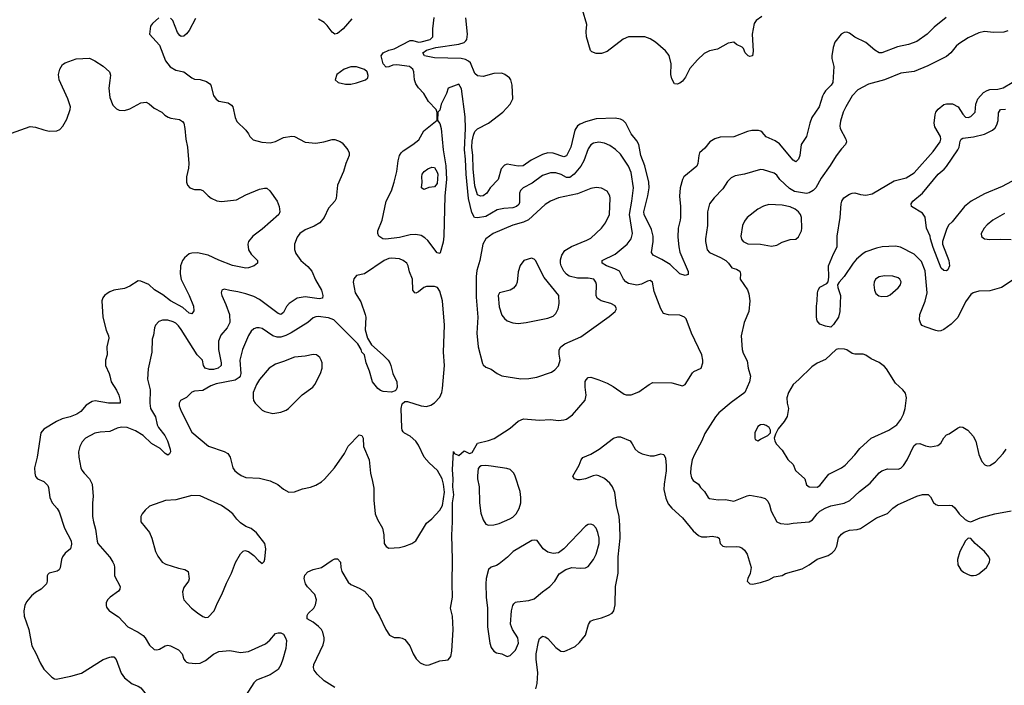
# Model space of a CAD drawing. Header units: inches. Extents: x 1834610 to 2027685, y 642842 to 774116.
# Tile 139 of 256: x 1869332 to 1876638, y 711037 to 715977. Entities that reach past the tile are written whole.
import ezdxf

# ---------------------------------------------------------------- set-up
doc = ezdxf.new("R2010")
doc.units = ezdxf.units.IN
doc.header["$MEASUREMENT"] = 0
doc.layers.add('B8761', color=7, linetype='Continuous')
doc.layers.add('B8771', color=7, linetype='Continuous')

msp = doc.modelspace()

# ---------------------------------------------------------------- linework, layer by layer
at = {"layer": 'B8761', "color": 5}
for points, elevation in [([(1869270, 715134.9), (1869410, 715184.6), (1869450, 715179.5), (1869510, 715158.7), (1869550, 715150.4), (1869607.9, 715152.1), (1869630, 715162.4), (1869652.5, 715187.5), (1869680.6, 715239.4), (1869707.4, 715310), (1869707.8, 715330), (1869688.2, 715390), (1869624.7, 715530), (1869620.5, 715570), (1869628.5, 715610), (1869650, 715644.4), (1869670, 715656.9), (1869750, 715685.5), (1869850, 715691.7), (1869890, 715672), (1869950, 715631.8), (1869997, 715590), (1870000, 715581.8)], 620), ([(1870000, 715525.4), (1869992, 715470), (1869999.9, 715399.9)], 620), ([(1870000, 713955.9), (1869989.1, 713950.9), (1869960.5, 713930), (1869947.9, 713912.1), (1869941.1, 713890), (1869949.1, 713770), (1869973.3, 713673.3), (1869991.1, 713631.1), (1869992.2, 713612.2), (1869979.3, 713550), (1869981.5, 713490), (1869967.9, 713450), (1869967.4, 713410), (1869996, 713350), (1870000, 713334.4)], 620), ([(1870000, 713131), (1869990, 713131.1), (1869891.9, 713148.1), (1869870, 713143), (1869824.9, 713115.1), (1869784.4, 713070), (1869754.9, 713050), (1869707.3, 713030), (1869645.8, 713014.2), (1869604.2, 712995.8), (1869510, 712937.7), (1869488.9, 712910), (1869462.4, 712730), (1869440.7, 712650), (1869442.8, 712610), (1869450, 712587.3), (1869463, 712570), (1869510, 712548.5), (1869539.3, 712519.3), (1869544.9, 712504.9), (1869554.5, 712430), (1869573.2, 712390), (1869609.5, 712349.5), (1869624.6, 712324.6), (1869663.2, 712203.2), (1869713.4, 712110), (1869717, 712083), (1869707.7, 712050), (1869670, 712018.4), (1869648.8, 711990), (1869641.1, 711970), (1869632, 711908), (1869625.2, 711894.8), (1869610, 711882.7), (1869550.8, 711869.2), (1869540.7, 711859.3), (1869536, 711850), (1869536.3, 711810), (1869530.3, 711789.7), (1869490.5, 711750), (1869450, 711725.7), (1869420, 711700), (1869382.7, 711657.3), (1869370.3, 711630), (1869362.3, 711590), (1869364.9, 711550), (1869400.3, 711450), (1869422, 711330), (1869454.2, 711270), (1869482.8, 711202.8), (1869510, 711156), (1869570, 711097.7), (1869590, 711085.2), (1869603.2, 711083.2), (1869710, 711103.8), (1869790, 711126.7), (1869950, 711227.2), (1870000, 711244.7)], 620), ([(1870000, 712920.8), (1869999.5, 712920.5), (1869930, 712915.7), (1869890, 712907.8), (1869820.5, 712870), (1869795.2, 712844.8), (1869777.6, 712810), (1869768.7, 712770), (1869770.3, 712730), (1869786, 712650), (1869793.5, 712633.5), (1869810, 712610.4), (1869850.4, 712570), (1869870.5, 712530), (1869878, 712438), (1869872, 712390), (1869871.7, 712290), (1869878.3, 712250), (1869895.3, 712195.3), (1869905.6, 712105.6), (1869911.6, 712090), (1869998.3, 711990), (1870000, 711987.1)], 640), ([(1870000, 711687.3), (1869984.4, 711670), (1869974.4, 711650), (1869972.4, 711630), (1869976.7, 711616.7), (1869995.5, 711590), (1870000, 711587.1)], 640)]:
    msp.add_lwpolyline(points, dxfattribs=dict(at, elevation=elevation))
at = {"layer": 'B8771', "color": 5}
for points, elevation in [([(1874838.5, 716001.5), (1874796.4, 715970), (1874782.4, 715950), (1874766, 715870), (1874775.6, 715744.4), (1874770, 715709.3), (1874750, 715703.6), (1874737.2, 715710), (1874715.1, 715730), (1874702, 715762), (1874692.7, 715772.7), (1874650, 715794), (1874630, 715809.2), (1874590, 715803.7), (1874510, 715759.5), (1874450, 715745.2), (1874410, 715725.2), (1874360.6, 715679.4), (1874304.6, 715615.4), (1874272.2, 715550), (1874250, 715521.2), (1874230, 715505.2), (1874210, 715499), (1874190, 715502), (1874170, 715538), (1874164, 715570), (1874166.2, 715650), (1874151.4, 715711.4), (1874125, 715745), (1874050, 715809.7), (1874010, 715835.4), (1873969.7, 715849.7), (1873850, 715849.6), (1873810, 715831.6), (1873690, 715740.7), (1873650, 715727.3), (1873610, 715727), (1873578, 715738), (1873567.6, 715747.6), (1873536.9, 715850), (1873534.7, 715890), (1873540.7, 715940.7), (1873509, 716050)], 580), ([(1870364.7, 715990), (1870318, 715950), (1870302, 715930), (1870296, 715870), (1870368.6, 715788.6), (1870412.7, 715672.7), (1870448.1, 715628.1), (1870490, 715602.6), (1870550, 715588.9), (1870610, 715544.6), (1870630, 715536.4), (1870670, 715533), (1870718.7, 715518.7), (1870742, 715502), (1870750.3, 715490.3), (1870770, 715414.8), (1870790, 715386), (1870810, 715372.7), (1870879.6, 715359.6), (1870903.7, 715343.7), (1870913, 715330), (1870930.6, 715250.6), (1870942, 715222), (1871010, 715156), (1871030.4, 715130.4), (1871038.8, 715110), (1871064.4, 715084.4), (1871127.6, 715067.6), (1871190, 715063.1), (1871230, 715072), (1871290, 715102), (1871350, 715112), (1871370.8, 715110), (1871450, 715068.7), (1871530, 715059.5), (1871589.7, 715070.3), (1871650, 715087.7), (1871670, 715087.7), (1871710, 715074), (1871724.1, 715064.1), (1871767.3, 715010), (1871777.3, 714990), (1871777.3, 714970), (1871750.6, 714910), (1871733.4, 714850), (1871690.7, 714750), (1871679.1, 714650), (1871670.7, 714630), (1871622.3, 714577.7), (1871590.3, 714510), (1871559.5, 714470), (1871516.6, 714443.4), (1871450, 714418.5), (1871410, 714391.1), (1871390, 714363.7), (1871371.6, 714310), (1871370.3, 714270.3), (1871380.9, 714240.9), (1871418, 714190), (1871470, 714145.5), (1871499.5, 714110), (1871527, 714047), (1871570.6, 713969.4), (1871582, 713930), (1871578.8, 713910), (1871554.7, 713905.3), (1871450, 713920.3), (1871390, 713910.7), (1871330.2, 713869.8), (1871312.6, 713847.4), (1871290, 713804.5), (1871270, 713789.7), (1871250, 713795.4), (1871110, 713901.4), (1871070, 713921.5), (1871010, 713943.5), (1870950, 713957.6), (1870890, 713966), (1870850, 713977.2), (1870832, 713970), (1870827.3, 713950), (1870830.7, 713930), (1870862.5, 713862.5), (1870888.3, 713790), (1870890.2, 713730.2), (1870871.3, 713690), (1870823.4, 713636.6), (1870806.3, 713590), (1870806.3, 713530), (1870827.8, 713430), (1870827.3, 713410), (1870804.6, 713390), (1870770, 713379.6), (1870740.3, 713380.3), (1870707.6, 713390), (1870696.1, 713410), (1870687.1, 713450), (1870648.7, 713488.7), (1870530, 713677.6), (1870510, 713705.6), (1870490, 713724.2), (1870470, 713735.4), (1870430, 713747.8), (1870392.4, 713747.6), (1870364.1, 713735.9), (1870338.8, 713710), (1870330.8, 713690), (1870324.5, 713635.5), (1870313.7, 713606.3), (1870312.4, 713510), (1870285.5, 713385.5), (1870279.5, 713310), (1870299, 713230), (1870297.8, 713130), (1870303.5, 713090), (1870339.1, 713030), (1870352.2, 712970), (1870361.7, 712950), (1870408.4, 712890), (1870428.4, 712850), (1870448.8, 712790), (1870450.2, 712769.8), (1870444.4, 712755.6), (1870430, 712745.1), (1870410, 712758), (1870373.4, 712793.4), (1870310, 712830.7), (1870247, 712890), (1870190, 712925.4), (1870130, 712949.8), (1870087.6, 712952.4), (1870053.9, 712946.1), (1870000, 712920.8)], 640), ([(1870635.2, 715984.8), (1870590, 715897.4), (1870570, 715871.1), (1870550, 715855.8), (1870530, 715851.6), (1870519.1, 715859.1), (1870502, 715882), (1870467.3, 715970), (1870450, 715989.5)], 640), ([(1871670, 711021.1), (1871590, 711069.7), (1871538.3, 711118.3), (1871515.8, 711150), (1871511.2, 711170), (1871514.3, 711190), (1871583.6, 711336.4), (1871591.8, 711368.2), (1871592, 711390), (1871581.5, 711430), (1871571, 711450), (1871550, 711474.3), (1871510, 711504.7), (1871466, 711530), (1871464.8, 711555.2), (1871472.7, 711570), (1871513.6, 711610), (1871526.5, 711633.5), (1871534.3, 711670), (1871522.4, 711710), (1871467, 711767), (1871453.6, 711790), (1871442.4, 711830), (1871447, 711853), (1871470, 711879.3), (1871510, 711896.3), (1871570, 711911), (1871650, 711966), (1871670, 711976), (1871690, 711974.8), (1871712.4, 711950), (1871713.7, 711910), (1871721.6, 711881.6), (1871770, 711803.1), (1871790, 711784.9), (1871850, 711758.6), (1871890, 711734.7), (1871930.3, 711690), (1871943.7, 711670), (1871968.2, 711610), (1872002, 711550), (1872047.7, 711450), (1872076, 711410), (1872110, 711391), (1872150, 711390.8), (1872170, 711386.8), (1872190, 711376), (1872227.7, 711330), (1872250.4, 711270), (1872273.5, 711233.5), (1872304.2, 711204.2), (1872330, 711190.5), (1872350, 711185.5), (1872370, 711188), (1872450, 711218.4), (1872510, 711225.7), (1872530, 711250.4), (1872539.5, 711290), (1872549.2, 711450), (1872544.2, 711550), (1872528.6, 711610), (1872544.4, 711690), (1872539.8, 711790), (1872543, 711970), (1872538.1, 712150), (1872543.8, 712250), (1872542.5, 712390), (1872553.7, 712450), (1872546.8, 712510), (1872548.8, 712570), (1872544.4, 712635.6), (1872550, 712772), (1872558, 712758), (1872590, 712742), (1872630, 712778), (1872670, 712758), (1872690, 712764.7), (1872730, 712834.8), (1872810, 712853.4), (1872852.1, 712867.9), (1872970, 712945.3), (1873030, 712996.3), (1873070, 713014), (1873190, 713005.7), (1873270, 713010.3), (1873330, 713002.4), (1873370, 713006.4), (1873390, 713013), (1873434.9, 713045.1), (1873527.7, 713152.3), (1873536.4, 713190), (1873528, 713250), (1873528.9, 713291.1), (1873534.9, 713305.1), (1873550, 713321.6), (1873570, 713324.9), (1873630, 713304.9), (1873690, 713278.2), (1873734.8, 713254.8), (1873817.8, 713197.8), (1873832.8, 713192.7), (1873870, 713192.9), (1873925.7, 713214.3), (1874002, 713270), (1874030, 713283.1), (1874170, 713282.4), (1874250, 713260.5), (1874270, 713268.4), (1874323.4, 713356.6), (1874334.2, 713365.8), (1874389.7, 713390.3), (1874402, 713430), (1874401.1, 713450), (1874394.2, 713490), (1874315.8, 713650), (1874276.9, 713756.9), (1874265.2, 713770), (1874230, 713783.5), (1874146.4, 713786.4), (1874110, 713796.3), (1874090, 713831.8), (1874040.3, 713960.3), (1874026.6, 714030), (1874010, 714040.5), (1873990, 714036.9), (1873945.4, 714014.6), (1873910, 714006.2), (1873850, 714019.1), (1873830, 714031.5), (1873813, 714050), (1873782, 714110), (1873747.7, 714127.7), (1873686.3, 714150), (1873654.7, 714170), (1873653.3, 714190), (1873750, 714236.6), (1873840.4, 714310), (1873869.8, 714350), (1873878.9, 714390), (1873856.4, 714530), (1873874.6, 714630), (1873886.1, 714730), (1873870, 714842), (1873850, 714889.7), (1873790, 714979.2), (1873753, 715013), (1873710, 715043.5), (1873670, 715061.5), (1873630, 715068.6), (1873590, 715059.8), (1873571, 715049), (1873550, 715019.6), (1873517.6, 714930), (1873494.4, 714890), (1873445.3, 714830), (1873413.6, 714806.4), (1873390, 714805), (1873350, 714826.9), (1873310, 714839.9), (1873270, 714840.6), (1873210, 714821.6), (1873135.5, 714764.5), (1873068.7, 714730), (1873048.9, 714710), (1873040.3, 714690), (1873039.4, 714620.6), (1873034.3, 714605.7), (1873019, 714590), (1872990, 714580.7), (1872924.3, 714575.8), (1872874.6, 714565.4), (1872790, 714516.1), (1872730, 714505.6), (1872706.2, 714510), (1872685.6, 714545.6), (1872662.6, 714650), (1872645.5, 714830), (1872640.8, 714940.8), (1872631.3, 715010), (1872639.5, 715170), (1872636.5, 715256.5), (1872610, 715464), (1872590, 715499), (1872510, 715468), (1872498.8, 715430), (1872459.1, 715350), (1872450, 715306), (1872434, 715290), (1872431.3, 715230), (1872450, 715206), (1872459.7, 715170), (1872474.9, 715010), (1872492.8, 714892.8), (1872497.9, 714790), (1872485.9, 714670), (1872480.1, 714370), (1872473.8, 714326.2), (1872452.8, 714247.2), (1872450, 714242), (1872430, 714247.3), (1872359.3, 714339.3), (1872338.3, 714358.3), (1872310, 714374.4), (1872270, 714381.5), (1872230, 714380.6), (1872150, 714361.4), (1872048.7, 714348.7), (1872025.2, 714350), (1871997, 714370), (1871989.6, 714390), (1871989.6, 714410), (1872021.1, 714490), (1872051.5, 714630), (1872090, 714706.8), (1872109.7, 714770), (1872130.8, 714850), (1872139.8, 714930), (1872150.9, 714970), (1872163.1, 714990), (1872177.2, 715002.8), (1872249.6, 715050), (1872294.6, 715085.4), (1872330, 715153), (1872429, 715231), (1872429.1, 715289.1), (1872422, 715310), (1872366, 715370), (1872329.6, 715430), (1872290, 715472), (1872270, 715501.2), (1872260.5, 715530), (1872256.9, 715590), (1872249.7, 715610), (1872225.2, 715630), (1872130, 715642.6), (1872100.5, 715639.5), (1872070, 715627.1), (1872050, 715624.5), (1872029.7, 715649.7), (1872013, 715710), (1872027.8, 715730), (1872071.1, 715750), (1872110, 715761.5), (1872230, 715822.5), (1872250, 715822), (1872290, 715810.9), (1872310, 715811.8), (1872377.7, 715830), (1872396.8, 715850), (1872396.4, 715910), (1872406.5, 715993.5)], 640), ([(1871795.5, 715984.5), (1871733.1, 715910), (1871690, 715873.8), (1871670, 715870.6), (1871650, 715884.2), (1871613.6, 715933.6), (1871590, 715955.2), (1871550, 715979.8)], 640), ([(1876207, 715993), (1876118.3, 715921.7), (1876065.7, 715870), (1875990, 715814.5), (1875926.7, 715793.3), (1875844.4, 715775.6), (1875730, 715732.1), (1875710, 715732.1), (1875678, 715750), (1875610, 715807.3), (1875528.3, 715848.3), (1875490, 715877), (1875470, 715884.5), (1875450, 715882), (1875427.3, 715870), (1875380.5, 715810), (1875367, 715770), (1875358, 715710), (1875358.7, 715690), (1875374, 715630), (1875365.5, 715510), (1875354, 715490), (1875311.8, 715450), (1875298.3, 715430), (1875287.7, 715410), (1875264.7, 715330), (1875208.7, 715250), (1875193.7, 715210), (1875170.2, 715110), (1875131.6, 715050), (1875119.6, 714970), (1875110, 714941.2), (1875090, 714920.9), (1875070, 714933.3), (1874970, 715056.3), (1874938.2, 715078.2), (1874870, 715108), (1874842.2, 715142.2), (1874830.7, 715150.7), (1874814.6, 715154.6), (1874765.7, 715154.3), (1874732.1, 715147.9), (1874630, 715107.8), (1874530, 715104.7), (1874490, 715092.6), (1874453, 715070), (1874415.8, 715024.2), (1874376.5, 714990), (1874370.2, 714969.8), (1874364.9, 714910), (1874356.1, 714890), (1874260.2, 714810), (1874248.8, 714790), (1874231.6, 714730), (1874226.9, 714666.9), (1874235.2, 714590), (1874234.4, 714510), (1874233.2, 714490), (1874216.8, 714430), (1874216.2, 714363.8), (1874222.2, 714290), (1874230.9, 714250.9), (1874293, 714107), (1874293.2, 714086.8), (1874270, 714079.5), (1874230, 714089.7), (1874159.2, 714159.2), (1874097.4, 714197.4), (1874032, 714230), (1874019.7, 714250), (1874033, 714330), (1874033.1, 714370), (1874019.6, 714419.6), (1873966.6, 714530), (1873964, 714550), (1873992.8, 714670), (1874001.5, 714730), (1874000.6, 714770), (1873970, 714893), (1873941.8, 714970), (1873925, 715050), (1873910, 715078.7), (1873868.4, 715130), (1873829.1, 715209.1), (1873810, 715229.7), (1873790, 715238.7), (1873750, 715245.8), (1873610, 715240.7), (1873530, 715219), (1873490, 715202.8), (1873470, 715188.4), (1873450, 715157.6), (1873420.5, 715030), (1873390, 714967.6), (1873370, 714959.8), (1873290, 714985.2), (1873250, 714987.9), (1873210, 714976.3), (1873126.7, 714933.3), (1873066.8, 714893.2), (1873030, 714890.6), (1872950, 714904.1), (1872930, 714896.4), (1872904.7, 714870), (1872881.1, 714790), (1872823, 714730), (1872798, 714690), (1872770, 714669.8), (1872750, 714667.7), (1872730, 714677.4), (1872710, 714743.7), (1872697.1, 714870), (1872694.3, 714970), (1872687.2, 715030), (1872690, 715075.5), (1872699.6, 715120.4), (1872710, 715146.2), (1872730, 715167.3), (1872810, 715207.9), (1872916.8, 715290), (1872972.3, 715350), (1872991.2, 715390), (1872985.6, 715490), (1872976.2, 715530), (1872965.4, 715545.4), (1872932.7, 715570), (1872910, 715579.7), (1872850, 715578.5), (1872770, 715556.4), (1872730, 715560.5), (1872710, 715578), (1872675.9, 715655.9), (1872662.3, 715670), (1872640.8, 715680.8), (1872608.4, 715688.4), (1872410, 715693.4), (1872334.5, 715710), (1872322.4, 715730), (1872349.5, 715750), (1872419.6, 715770), (1872590, 715794.9), (1872630, 715808.7), (1872641, 715819), (1872649.2, 715830.8), (1872654.7, 715870), (1872643.4, 715990)], 620), ([(1876665.3, 715894.7), (1876635.3, 715884.7), (1876558, 715882), (1876490, 715888.3), (1876450, 715879.7), (1876370, 715841.7), (1876301.4, 715798.6), (1876280.4, 715779.6), (1876240.3, 715730), (1876210, 715704.8), (1876070, 715635.3), (1875970, 715593.7), (1875870, 715581.1), (1875749.6, 715529.6), (1875630, 715498.9), (1875550, 715455.6), (1875510, 715412.6), (1875462.6, 715330), (1875443.2, 715290), (1875423.1, 715223.1), (1875417.7, 715190), (1875420.3, 715170), (1875463.1, 715090), (1875466.4, 715070), (1875460.4, 715050), (1875430, 715019.6), (1875390, 714966.9), (1875346.4, 714893.6), (1875278.8, 714801.2), (1875240.2, 714730), (1875220.7, 714710), (1875190, 714691.7), (1875170, 714687.3), (1875082.3, 714702.3), (1875044.8, 714724.8), (1874973.1, 714790), (1874950, 714822), (1874930, 714838.8), (1874850, 714862.3), (1874830, 714864), (1874710, 714829.8), (1874641.8, 714818.2), (1874610, 714804.2), (1874583.4, 714776.6), (1874550, 714721.6), (1874484, 714656), (1874451.4, 714610), (1874434.7, 714550), (1874434.9, 714450), (1874420.4, 714350), (1874419.5, 714330), (1874432.8, 714270), (1874450, 714249.3), (1874532.5, 714212.5), (1874570.4, 714190), (1874592.4, 714170), (1874615.9, 714135.9), (1874650, 714124.9), (1874676.3, 714110), (1874680.5, 714090), (1874677.1, 714050), (1874732.8, 713972.8), (1874742.3, 713942.3), (1874748.5, 713890), (1874742.4, 713810), (1874708.4, 713730), (1874685.8, 713630), (1874691.8, 713530), (1874700.8, 713500.8), (1874730, 713444.7), (1874737.6, 713390), (1874753.7, 713330), (1874748.4, 713290), (1874713.4, 713210), (1874610, 713136.4), (1874520.6, 713059.4), (1874494, 713030), (1874415.2, 712904.8), (1874392.9, 712850), (1874338, 712750), (1874322.9, 712710), (1874312.6, 712652.6), (1874310.3, 712610.3), (1874317.2, 712577.2), (1874330, 712556.3), (1874368, 712530), (1874384.2, 712504.2), (1874414.2, 712474.2), (1874440.3, 712430), (1874450, 712422.8), (1874513.9, 712413.9), (1874570, 712415), (1874630, 712403.2), (1874730, 712444.2), (1874750, 712447.2), (1874832.3, 712432.3), (1874862.6, 712422.6), (1874882.6, 712402.6), (1874895.6, 712375.6), (1874908.3, 712330), (1874950.8, 712250), (1874978.3, 712238.3), (1875030, 712231.8), (1875070, 712240.3), (1875190, 712249.1), (1875215.6, 712264.4), (1875249.8, 712310), (1875270, 712329.2), (1875307.8, 712352.2), (1875350, 712369.4), (1875450, 712388.4), (1875491.2, 712408.8), (1875564.4, 712475.6), (1875642.6, 712537.4), (1875710, 712612.7), (1875730, 712628.2), (1875770, 712643), (1875850, 712641.3), (1875870, 712648.5), (1875890, 712668.2), (1875916.3, 712710), (1875965.6, 712814.4), (1875984, 712830), (1876010, 712830.6), (1876053, 712813), (1876090, 712806.7), (1876143.8, 712816.2), (1876167, 712833), (1876190, 712873.4), (1876210, 712895.5), (1876230, 712903), (1876290, 712946), (1876310, 712954.4), (1876330, 712952.4), (1876368, 712930), (1876407, 712887), (1876427.9, 712847.9), (1876448.3, 712750), (1876470, 712698), (1876493.3, 712673.3), (1876510, 712666.7), (1876530, 712668.5), (1876570, 712693.4), (1876630, 712756.3), (1876651.6, 712790)], 640), ([(1870000, 715581.8), (1870005.9, 715565.9), (1870000, 715525.4)], 620), ([(1876712.2, 714050), (1876617.1, 713990), (1876530, 713963.8), (1876450, 713961.6), (1876406.3, 713950), (1876390, 713936.4), (1876350, 713883.5), (1876292.4, 713767.6), (1876242.7, 713717.3), (1876190, 713678.5), (1876168.1, 713668.1), (1876150, 713665.4), (1876130, 713669.7), (1876050, 713696.2), (1876027.9, 713707.9), (1876018.4, 713718.4), (1876009.5, 713749.5), (1876011.3, 713790), (1876051.6, 713888.4), (1876065, 713950), (1876050, 714114), (1876022.3, 714182.3), (1875970, 714236.9), (1875867.6, 714287.6), (1875830, 714295.6), (1875732.1, 714292.1), (1875690, 714280.9), (1875610, 714254), (1875590, 714242.6), (1875541.1, 714198.9), (1875516.9, 714170), (1875450.2, 714070), (1875412.3, 714030), (1875401.2, 714010), (1875403.5, 713990), (1875423.2, 713930), (1875418.5, 713810), (1875407, 713770), (1875370, 713714.5), (1875350, 713695.1), (1875310, 713702), (1875270, 713718), (1875250, 713742.7), (1875244.8, 713770), (1875243.9, 713850), (1875249.8, 713890.2), (1875250.9, 713950), (1875256.1, 713970), (1875269.3, 713990.7), (1875320.6, 714019.4), (1875329.8, 714030.2), (1875334.7, 714065.3), (1875334.6, 714150), (1875370, 714238), (1875397.7, 714290), (1875397.3, 714370), (1875419.8, 714510), (1875426.2, 714610), (1875431.9, 714630), (1875446.4, 714653.6), (1875490, 714682.7), (1875510, 714690.3), (1875530, 714691.7), (1875570, 714680.6), (1875610, 714675.8), (1875656.6, 714683.4), (1875820, 714780), (1875910, 714804.2), (1875970, 714840.7), (1876110, 714997.6), (1876162.3, 715070), (1876167.3, 715090), (1876164.4, 715110), (1876122.9, 715182.9), (1876117.2, 715210), (1876124.8, 715270), (1876131.1, 715290), (1876147.7, 715312.3), (1876190, 715346.5), (1876210, 715352.4), (1876252.5, 715352.5), (1876295.5, 715330), (1876330, 715274.8), (1876350, 715254), (1876370, 715250.5), (1876390, 715258.4), (1876420.7, 715290), (1876427.3, 715350), (1876442.4, 715390), (1876482.9, 715437.1), (1876510, 715452.7), (1876530, 715458.5), (1876590, 715460.2), (1876630, 715470.3), (1876697, 715510)], 640), ([(1869999.9, 715399.9), (1870023.1, 715343.1), (1870050, 715315.5), (1870070, 715304.9), (1870110, 715302.6), (1870150, 715314.6), (1870230, 715359.5), (1870270, 715363.7), (1870292.6, 715352.6), (1870330, 715319.3), (1870387.3, 715290), (1870409, 715269), (1870433.5, 715253.5), (1870453.8, 715246.2), (1870516.5, 715236.5), (1870540.3, 715220.3), (1870548.7, 715208.7), (1870558, 715170), (1870564, 715090), (1870576.2, 715030), (1870586, 714910), (1870584.2, 714875.8), (1870570.4, 714810), (1870570.4, 714770), (1870578, 714750), (1870594, 714730), (1870630, 714715.8), (1870670, 714715.8), (1870690, 714710.4), (1870729.3, 714669.3), (1870752.8, 714652.8), (1870793.7, 714633.7), (1870830, 714627.3), (1870940.6, 714639.4), (1871010, 714677.1), (1871110, 714718), (1871147.7, 714727.7), (1871165.5, 714725.5), (1871186.9, 714706.9), (1871243, 714630), (1871257.1, 714590), (1871262, 714550), (1871253.4, 714530), (1871130, 714421.3), (1871061.3, 714370), (1871030.3, 714330), (1871024.9, 714310), (1871030.3, 714270), (1871050, 714237.1), (1871095.5, 714190), (1871097.3, 714170), (1871071.3, 714150), (1871030, 714134.7), (1871010, 714133.7), (1870910, 714152), (1870810, 714191), (1870730.4, 714230.4), (1870650, 714246.6), (1870610, 714245), (1870590, 714238.2), (1870554.3, 714210), (1870540.9, 714190), (1870525.8, 714150), (1870522.6, 714090), (1870530, 714048), (1870590, 713930.4), (1870622, 713850), (1870624.4, 713815.6), (1870610, 713792.7), (1870590, 713798), (1870541.6, 713841.6), (1870449.8, 713890), (1870393.7, 713933.7), (1870332.7, 713972.7), (1870290, 714010.8), (1870230, 714037.2), (1870210, 714037.6), (1870150, 713999.8), (1870110, 713982.3), (1870030, 713969.6), (1870000, 713955.9)], 620), ([(1876792.4, 714830), (1876621.5, 714738.5), (1876490, 714685.7), (1876391.7, 714630), (1876341.5, 714590), (1876250, 714475.6), (1876226.8, 714453.2), (1876212.5, 714427.5), (1876178.9, 714330), (1876178.3, 714310), (1876225.5, 714190), (1876230.5, 714149.5), (1876219.8, 714120.2), (1876210, 714114), (1876190, 714116), (1876170, 714132.7), (1876110, 714287.3), (1876089.7, 714350), (1876087.8, 714370), (1876061, 714430), (1876050.7, 714510.7), (1876030, 714541.3), (1875949.2, 714590), (1875946.6, 714610), (1875959.6, 714630), (1876030.6, 714689.4), (1876146.4, 714830), (1876192.6, 714867.4), (1876210, 714887.2), (1876293.6, 715010), (1876301.8, 715030), (1876310, 715074.8), (1876318.4, 715090), (1876330, 715096.5), (1876410, 715108.4), (1876490, 715127.8), (1876550, 715156.3), (1876570, 715173.6), (1876583.6, 715196.4), (1876591.3, 715228.7), (1876593.9, 715286.1), (1876610, 715310.1), (1876645.9, 715314.1)], 620), ([(1876640.6, 714539.4), (1876552.7, 714490), (1876510, 714455.6), (1876488.4, 714430), (1876465.5, 714390), (1876468.5, 714368.5), (1876490.4, 714350.4), (1876530, 714345.2), (1876610, 714349.2), (1876690, 714345.2)], 640), ([(1870000, 713334.4), (1870011.3, 713290), (1870050, 713227), (1870066.4, 713190), (1870078, 713150), (1870076, 713130), (1870000, 713131)], 620), ([(1873161.1, 711010), (1873172.5, 711050), (1873175.8, 711130), (1873163.4, 711230), (1873163.4, 711270), (1873181.9, 711358.1), (1873190, 711384), (1873196, 711390), (1873210, 711400.5), (1873230, 711397.1), (1873250, 711383), (1873310, 711317.1), (1873346.8, 711290), (1873370, 711288.4), (1873390, 711294.9), (1873454.5, 711325.5), (1873486.7, 711353.3), (1873529.5, 711410), (1873552.5, 711487.5), (1873568.3, 711511.7), (1873590, 711522.4), (1873650, 711537.6), (1873701.8, 711558.2), (1873727.4, 711572.6), (1873741.3, 711590), (1873750, 711634), (1873752, 711770), (1873772.4, 711870), (1873771.6, 711990), (1873788, 712128), (1873785.8, 712225.8), (1873779.4, 712290), (1873759.1, 712370), (1873747.4, 712467.4), (1873730.9, 712510), (1873710, 712535.8), (1873670, 712572.4), (1873630, 712592.4), (1873610, 712596), (1873587.8, 712592.2), (1873530, 712569.7), (1873490, 712560.7), (1873470, 712560.9), (1873448.7, 712570), (1873435.3, 712590), (1873482.7, 712670), (1873498, 712710), (1873510, 712726.8), (1873570, 712753.4), (1873630.7, 712789.3), (1873739, 712870), (1873770, 712882), (1873790, 712880.5), (1873861, 712850), (1873877.3, 712830), (1873899.1, 712790), (1873920.7, 712770), (1873950, 712754), (1874010, 712739.3), (1874039.1, 712740.9), (1874090, 712754), (1874110.5, 712750.5), (1874123, 712723), (1874128.9, 712668.9), (1874129, 712629), (1874113, 712530), (1874112.4, 712490), (1874125.5, 712425.5), (1874142.9, 712382.9), (1874171.1, 712351.1), (1874250, 712280.3), (1874330, 712182.4), (1874369, 712149), (1874390, 712139.5), (1874430, 712138.3), (1874470, 712143.6), (1874510, 712137.3), (1874522.4, 712130), (1874528.9, 712088.9), (1874550, 712070.4), (1874574.9, 712065.1), (1874650, 712067.3), (1874670, 712064), (1874690, 712056.3), (1874710, 712039.1), (1874730.4, 712010), (1874759.1, 711910), (1874753.2, 711866.8), (1874734.8, 711830), (1874731, 711810), (1874750, 711791), (1874770, 711788), (1874830, 711798.8), (1874890, 711819.3), (1874930, 711842.4), (1874990, 711852.7), (1875013.4, 711866.6), (1875138.9, 711901.1), (1875190, 711930.3), (1875250, 711973.4), (1875330, 712000.4), (1875360.1, 712019.9), (1875379.5, 712040.5), (1875394.8, 712070), (1875407.8, 712132.2), (1875430, 712158.7), (1875450, 712173.7), (1875490, 712187.2), (1875547, 712193), (1875570, 712201.3), (1875690, 712280.5), (1875770, 712313), (1875810, 712350.5), (1875844.9, 712375.1), (1875990, 712440.3), (1876030, 712452), (1876072, 712452), (1876090, 712434.8), (1876113.7, 712393.7), (1876130, 712379.1), (1876150, 712370.5), (1876230, 712374.4), (1876250.4, 712370.4), (1876270, 712354.8), (1876304, 712310), (1876346.6, 712266.6), (1876370, 712254), (1876390, 712250.7), (1876459.6, 712280.4), (1876568.7, 712310), (1876690, 712332.4)], 620), ([(1870000, 711987.1), (1870022.3, 711950), (1870031.7, 711930), (1870034.6, 711910), (1870034.9, 711850), (1870076, 711770), (1870074, 711750), (1870064, 711736), (1870002.4, 711690), (1870000, 711687.3)], 640), ([(1870000, 711587.1), (1870064.9, 711544.9), (1870134.9, 711470), (1870210, 711431.4), (1870247.1, 711407.1), (1870262.8, 711390), (1870293.9, 711333.9), (1870330, 711303.1), (1870350, 711300.3), (1870370, 711305.3), (1870410, 711328.4), (1870430, 711334), (1870450, 711330.4), (1870510, 711299.1), (1870537.1, 711270), (1870550.3, 711230.3), (1870558.7, 711218.7), (1870568.8, 711208.8), (1870583.4, 711203.4), (1870638.4, 711198.4), (1870670, 711201.6), (1870710, 711220.6), (1870770, 711268), (1870810, 711287.1), (1870890, 711295.2), (1870970, 711280.7), (1871030, 711287.2), (1871156.6, 711343.4), (1871188.3, 711371.7), (1871230, 711421), (1871250, 711426), (1871270, 711426), (1871290, 711416), (1871304, 711390), (1871310.4, 711370), (1871305.7, 711310), (1871284.9, 711230), (1871270, 711189.2), (1871250, 711155.1), (1871190, 711115.6), (1871090, 711074), (1871070, 711056), (1870989, 710931)], 640), ([(1870000, 711244.7), (1870010, 711248.2), (1870030, 711247.7), (1870047.2, 711227.2), (1870085.7, 711125.7), (1870110, 711092.7), (1870166.4, 711046.4), (1870210, 711030.4), (1870230, 711017.1), (1870286.5, 710946.5), (1870334.8, 710910), (1870350.8, 710890), (1870366, 710850), (1870347.3, 710810), (1870290, 710719), (1870270, 710705.2), (1870250, 710706), (1870210, 710719.3), (1870170, 710743.7), (1870130, 710774.5), (1870062.5, 710842.5), (1870014.9, 710874.9), (1870000, 710880.7)], 620)]:
    msp.add_lwpolyline(points, dxfattribs=dict(at, elevation=elevation))
for points, elevation in [([(1871790, 715628.2), (1871738.8, 715610), (1871686, 715570), (1871672, 715530), (1871694, 715510), (1871750, 715499.1), (1871790, 715499.1), (1871830, 715507.7), (1871897.2, 715530), (1871914, 715546), (1871916.5, 715563.5), (1871911.3, 715590), (1871890, 715607.3), (1871830, 715626.6)], 660), ([(1872330, 714716), (1872313.2, 714730), (1872318.4, 714770), (1872314.5, 714810), (1872318, 714830), (1872332.7, 714850), (1872359.3, 714870), (1872390, 714883.1), (1872410, 714879.6), (1872430, 714845.3), (1872433.6, 714830), (1872430, 714761.6), (1872410, 714737.6), (1872367.7, 714732.3), (1872350, 714724.7)], 620), ([(1873610, 714731.2), (1873570, 714723.5), (1873470, 714684.4), (1873330, 714654), (1873270, 714631.1), (1873230, 714604.7), (1873107.5, 714492.5), (1873070, 714473), (1872990, 714450.8), (1872846, 714390), (1872790.2, 714349.8), (1872768.7, 714311.3), (1872746.6, 714190), (1872723.6, 714116.4), (1872718.3, 714070), (1872718.6, 713918.6), (1872730.1, 713770), (1872723.6, 713650), (1872734.5, 713550), (1872765.8, 713425.8), (1872770, 713415.8), (1872790, 713397.6), (1872830, 713384.2), (1872875.3, 713350), (1872910, 713333.8), (1873050, 713311.6), (1873110, 713313.1), (1873170, 713323.6), (1873278.6, 713361.4), (1873302.7, 713377.3), (1873330, 713406.8), (1873342.4, 713450), (1873334.5, 713494.5), (1873334.5, 713525.5), (1873347.6, 713550), (1873376.2, 713570), (1873495.7, 713624.3), (1873706.5, 713773.5), (1873749.4, 713810), (1873759.5, 713830), (1873750, 713853.3), (1873719.3, 713870), (1873647, 713890), (1873616.9, 713910), (1873609.8, 713930), (1873611.4, 714011.4), (1873607.4, 714030), (1873591.3, 714050), (1873550, 714059.5), (1873470, 714059.1), (1873410, 714073.9), (1873388.2, 714088.2), (1873369.9, 714110), (1873348.8, 714150), (1873344.7, 714170), (1873345.9, 714194.1), (1873355.4, 714230), (1873377.1, 714262.9), (1873425.5, 714294.5), (1873540.5, 714339.5), (1873570, 714355.6), (1873649.7, 714430), (1873678.5, 714470), (1873707.9, 714532.1), (1873712.3, 714652.3), (1873709.6, 714670), (1873690, 714703.7), (1873650, 714727.6)], 660), ([(1874890, 714604.5), (1874850, 714592.1), (1874809.4, 714570.6), (1874731.1, 714508.9), (1874710, 714482), (1874695.6, 714450), (1874683.6, 714370), (1874688.4, 714348.4), (1874701.3, 714330), (1874734.3, 714314.3), (1874830, 714310.2), (1874910, 714294.9), (1874950, 714304.4), (1874990, 714326.4), (1875050, 714344.4), (1875090, 714348.7), (1875110, 714366.4), (1875132, 714410), (1875135.6, 714430), (1875132.1, 714510), (1875124.8, 714530), (1875109.7, 714550), (1875086.9, 714570), (1875050, 714589), (1874990, 714601.4)], 660), ([(1872090, 714206.6), (1872070, 714204.8), (1872036.5, 714190), (1871890, 714091.8), (1871830, 714078), (1871810, 714054), (1871805.3, 714030), (1871821.7, 713950), (1871862.9, 713882.9), (1871895.8, 713790), (1871899.5, 713770), (1871896.3, 713676.3), (1871913, 713613), (1871942.8, 713562.8), (1872030, 713487.7), (1872064.9, 713450), (1872077.3, 713430), (1872086.8, 713410), (1872100.7, 713350), (1872130.6, 713290), (1872133.4, 713250), (1872126, 713230), (1872118, 713222), (1872090, 713212.7), (1872030, 713217), (1872010, 713223.7), (1871990, 713239.3), (1871949.5, 713290), (1871927.5, 713367.5), (1871902.7, 713430), (1871889.2, 713489.2), (1871870, 713508.7), (1871865.2, 713530), (1871840.9, 713570), (1871661.6, 713750), (1871624.2, 713764.2), (1871546.1, 713773.9), (1871528.2, 713771.8), (1871510, 713763.1), (1871470.1, 713729.9), (1871346.8, 713653.2), (1871307.3, 713632.7), (1871270, 713620.6), (1871241.3, 713621.3), (1871210, 713630.6), (1871130, 713685.1), (1871109.1, 713690.9), (1871090, 713689.7), (1871070, 713682), (1871050, 713664.2), (1871030, 713631.8), (1870985.2, 713530), (1870964.7, 713450), (1870973.5, 713350), (1870967.6, 713330), (1870959.5, 713320.5), (1870930, 713302.6), (1870790, 713274.1), (1870750, 713258.2), (1870690, 713224.5), (1870630, 713218.7), (1870610, 713211.8), (1870570, 713174), (1870525.5, 713150), (1870515.8, 713130), (1870515.8, 713110), (1870530, 713070.7), (1870610, 712915.5), (1870732.1, 712812.1), (1870850, 712773), (1870876.7, 712756.7), (1870894.4, 712730), (1870914, 712650), (1870928.2, 712628.2), (1870950.5, 712610), (1870974.5, 712594.5), (1871010, 712580.2), (1871110, 712573.6), (1871190, 712554.7), (1871247.8, 712527.8), (1871290, 712491.8), (1871330, 712470.4), (1871370, 712472.4), (1871430, 712494.4), (1871490, 712508.2), (1871530, 712522.4), (1871570, 712546), (1871593.5, 712566.5), (1871667.8, 712650), (1871742, 712758), (1871768.2, 712811.8), (1871850, 712896), (1871870, 712892), (1871881, 712870), (1871884, 712810), (1871924.9, 712710), (1871933.7, 712610), (1871950.3, 712550), (1871958.7, 712498.7), (1871959.6, 712410), (1871970.3, 712310.3), (1871986.1, 712266.1), (1872022.8, 712202.8), (1872032.8, 712152.8), (1872037.3, 712090), (1872050, 712066), (1872070, 712054.8), (1872150, 712060.4), (1872190, 712068.4), (1872242, 712090), (1872271.7, 712108.3), (1872350, 712241), (1872390, 712273.4), (1872450, 712336.4), (1872469.8, 712370.2), (1872483.4, 712470), (1872476.9, 712530), (1872465.4, 712570), (1872432.2, 712630), (1872369, 712689), (1872334, 712730), (1872290, 712818.7), (1872270, 712849.6), (1872230, 712885.6), (1872187, 712907), (1872176.9, 712916.9), (1872169.7, 712929.7), (1872167.8, 712947.8), (1872161.3, 713090), (1872170, 713126), (1872190, 713142), (1872210, 713143.8), (1872310, 713110.3), (1872350, 713106), (1872383.7, 713116.3), (1872410, 713132.2), (1872450, 713175.3), (1872464.1, 713210), (1872470, 713238.8), (1872484, 713410), (1872477.5, 713510), (1872483.7, 713710), (1872469.9, 713889.9), (1872450, 713962.9), (1872432.4, 713990), (1872410, 713997.3), (1872350, 713996.9), (1872330, 713989.7), (1872290, 713956.9), (1872270, 713946.9), (1872263.7, 713950), (1872249.8, 713969.8), (1872246, 714050), (1872224.9, 714104.9), (1872215.1, 714150), (1872204.7, 714170), (1872178.4, 714190), (1872150, 714201.4)], 660), ([(1873130, 714206), (1873072, 714190), (1873046.4, 714153.6), (1873030, 714106), (1873022.8, 714030), (1873014.8, 714010), (1872994.9, 713985.1), (1872970, 713969.3), (1872892, 713950), (1872882, 713930), (1872890, 713844.7), (1872910, 713784), (1872930, 713759.3), (1872950, 713743.1), (1872990, 713726.7), (1873030, 713721.3), (1873090, 713728.4), (1873250, 713760.5), (1873290, 713776.3), (1873310, 713797.3), (1873327.3, 713830), (1873334.5, 713870), (1873332.7, 713930), (1873223.1, 714063.1), (1873159.3, 714190), (1873150, 714199.3)], 680), ([(1875750, 714075.3), (1875710, 714068.4), (1875682.3, 714050), (1875672.7, 714030), (1875670.2, 714010), (1875674.6, 713970), (1875684.8, 713944.8), (1875708, 713928), (1875730, 713922.6), (1875770, 713925.3), (1875790, 713935.8), (1875850, 713987.6), (1875866.9, 714010), (1875871.6, 714031.6), (1875862.4, 714050), (1875850, 714060.5), (1875810, 714072.9)], 660), ([(1871510, 713493), (1871450, 713478.9), (1871370, 713472.3), (1871290, 713439.7), (1871230, 713421.3), (1871183.8, 713390), (1871110, 713307), (1871089.1, 713270), (1871065.3, 713210), (1871063, 713170), (1871067.7, 713150), (1871079.1, 713130), (1871130, 713079.1), (1871150, 713068.2), (1871210, 713054.4), (1871270, 713064.4), (1871310, 713079.3), (1871326, 713090), (1871428.5, 713191.5), (1871507.3, 713250), (1871520.5, 713270), (1871562.9, 713350), (1871576.2, 713390), (1871575.1, 713430), (1871569.3, 713450), (1871559.3, 713470), (1871533.2, 713490)], 680), ([(1875410, 713534.8), (1875390, 713528.6), (1875310, 713455.4), (1875250, 713428), (1875210, 713399.7), (1875113.9, 713306.1), (1875070.4, 713270), (1875037, 713210), (1875023.6, 713170), (1875025.5, 713130), (1875037.1, 713090), (1875027.3, 713032.7), (1875004.8, 712995.2), (1874959.8, 712940.2), (1874939.8, 712900.2), (1874931, 712870), (1874934.8, 712850), (1874946, 712830), (1874990, 712780.7), (1875032.2, 712712.2), (1875070, 712676.3), (1875087.7, 712630), (1875158.8, 712570), (1875170, 712524.7), (1875190.6, 712510.6), (1875250, 712508.4), (1875270, 712519.1), (1875336.6, 712603.4), (1875429.5, 712650), (1875458, 712670), (1875530, 712746.7), (1875565.7, 712794.3), (1875649.9, 712870.1), (1875780.5, 712930), (1875840.5, 712970), (1875870, 713010.4), (1875889.8, 713050), (1875901.4, 713090), (1875911.1, 713170), (1875905.8, 713205.8), (1875886, 713230), (1875830, 713278), (1875764.8, 713384.8), (1875750, 713402), (1875710, 713433.6), (1875650, 713460.9), (1875610, 713486.6), (1875590, 713494), (1875530, 713494.5), (1875510, 713499.5), (1875470, 713527.6), (1875452.3, 713532.3)], 660), ([(1874850, 712972), (1874830, 712969.3), (1874810, 712957.2), (1874787.3, 712910), (1874786, 712870), (1874790, 712862), (1874810, 712851.3), (1874830, 712862.8), (1874882, 712890), (1874902, 712910), (1874904, 712930), (1874894, 712950), (1874870, 712966)], 660), ([(1872790, 712667.7), (1872755.2, 712664.8), (1872742.5, 712657.5), (1872734.6, 712645.4), (1872727.8, 712592.2), (1872728.1, 712570), (1872741.1, 712510), (1872743.3, 712390), (1872754.3, 712314.3), (1872770, 712264.9), (1872790, 712233.4), (1872810, 712224.2), (1872850, 712228.9), (1872890, 712236.9), (1872968.6, 712271.4), (1872990, 712284.9), (1873014.7, 712310), (1873038.3, 712350), (1873049.7, 712390), (1873051.1, 712430), (1873044.4, 712475.6), (1873009.2, 712590), (1872998.4, 712610), (1872970, 712637.5), (1872946.5, 712646.5), (1872830, 712663.2)], 640), ([(1870610, 712446.3), (1870490, 712414), (1870412.4, 712407.6), (1870294.9, 712365.1), (1870262.5, 712337.5), (1870241, 712310), (1870231, 712290), (1870231, 712251), (1870294.4, 712170), (1870312, 712130), (1870339.5, 712030), (1870355.8, 711995.8), (1870390, 711950.8), (1870416.7, 711936.7), (1870510, 711907.3), (1870557.3, 711897.3), (1870582, 711882), (1870590, 711826), (1870584.7, 711810), (1870550, 711762), (1870540.7, 711730), (1870544, 711690), (1870550.8, 711670), (1870606, 711610), (1870650, 711574), (1870690, 711546.8), (1870710, 711538.8), (1870730, 711542.8), (1870775.6, 711590), (1870798.9, 711650), (1870831.3, 711710), (1870865.7, 711794.3), (1870903.7, 711870), (1870932.1, 711947.9), (1870970, 712012), (1870990, 712032), (1871003.1, 712036.9), (1871030, 712031), (1871070, 712001), (1871103, 711963), (1871130, 711941), (1871145.2, 711954.8), (1871150, 711974), (1871156.9, 712050), (1871149.6, 712090), (1871090, 712169.4), (1871050, 712199.5), (1871010, 712215.6), (1870970, 712241.6), (1870942.4, 712270), (1870913.3, 712310), (1870877.5, 712337.5), (1870829.5, 712370), (1870670, 712442.6)], 660), ([(1873570, 712232), (1873550, 712229.4), (1873530, 712217), (1873370.3, 712049.7), (1873330, 712020.9), (1873290, 712015.1), (1873250, 712026), (1873217.2, 712050), (1873172, 712112), (1873155.1, 712115.1), (1873132.1, 712112.1), (1872993.4, 712030), (1872952.1, 711987.9), (1872890, 711937.6), (1872870, 711925.6), (1872830, 711913.6), (1872810, 711897), (1872793, 711830), (1872790.6, 711790), (1872793.8, 711690), (1872802.1, 711610), (1872802.9, 711470), (1872820.2, 711350), (1872830, 711316.3), (1872850, 711290.5), (1872870, 711277.3), (1872910.6, 711270.6), (1872950, 711251), (1872970, 711258.8), (1873010, 711297.3), (1873031.9, 711350), (1873028.3, 711390), (1872988, 711450), (1872974.3, 711490), (1872981.7, 711590), (1872991.1, 711628.9), (1872998.6, 711641.4), (1873010, 711652.7), (1873022.8, 711657.2), (1873110, 711664.9), (1873150, 711679.6), (1873210, 711730.4), (1873266, 711770), (1873303.7, 711810), (1873335.3, 711864.7), (1873383.9, 711896.1), (1873430, 711910.6), (1873490, 711906), (1873530, 711908.2), (1873550, 711919.1), (1873589.7, 711970.3), (1873609.7, 712010), (1873630.9, 712090), (1873630.9, 712130), (1873622, 712170), (1873610, 712202.7), (1873590, 712226)], 640), ([(1876370, 712129.2), (1876350, 712109), (1876308.8, 712030), (1876290.4, 711970), (1876292.7, 711930), (1876314.2, 711894.2), (1876336.1, 711876.1), (1876370, 711858), (1876390, 711850.6), (1876410, 711850.6), (1876430, 711853.4), (1876450, 711864.9), (1876506, 711910), (1876527, 711950), (1876529.5, 711970), (1876522.9, 711990), (1876491.2, 712030), (1876421.6, 712090), (1876390, 712125.2)], 620)]:
    msp.add_lwpolyline(points, close=True, dxfattribs=dict(at, elevation=elevation))

doc.saveas('drawing.dxf')
